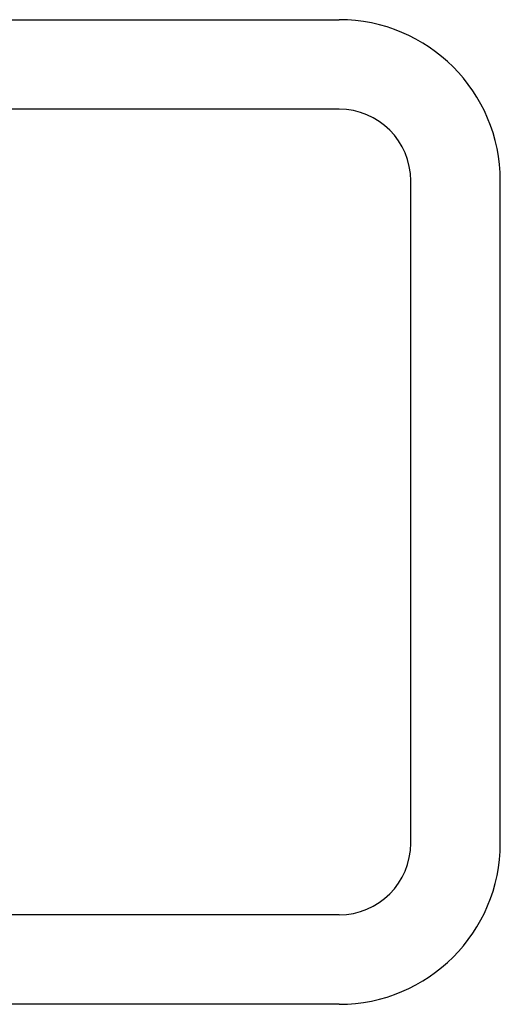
# Model space of a CAD drawing. Header units: inches. Extents: x 0 to 221, y 0 to 143.
# Tile 229 of 256: x 96.139 to 96.541, y 116.736 to 117.561. Entities that reach past the tile are written whole.
import ezdxf

# ---------------------------------------------------------------- set-up
doc = ezdxf.new("R2010")
doc.units = ezdxf.units.IN
doc.header["$LTSCALE"] = 12.142857
doc.header["$MEASUREMENT"] = 0
doc.linetypes.add('HIDDEN', pattern=[0.2, 0.1, -0.1])
doc.layers.add('RIGHTHAND_DOOR_ASSEMBLY', color=7, linetype='CONTINUOUS')

msp = doc.modelspace()

# ---------------------------------------------------------------- linework, layer by layer
at = {"layer": 'RIGHTHAND_DOOR_ASSEMBLY', "color": 3, "linetype": 'Continuous'}
for p, q in [((67.86397, 117.56095), (96.40647, 117.56095)), ((96.54147, 116.87095), (96.54147, 117.42595)), ((96.40647, 116.73595), (67.86397, 116.73595))]:
    msp.add_line(p, q, dxfattribs=at)
at = {"layer": 'RIGHTHAND_DOOR_ASSEMBLY', "color": 8, "linetype": 'HIDDEN'}
for p, q in [((96.40647, 117.48595), (67.86397, 117.48595)), ((96.46647, 116.87095), (96.46647, 117.42595)), ((96.40647, 116.81095), (67.86397, 116.81095))]:
    msp.add_line(p, q, dxfattribs=at)
at = {"layer": 'RIGHTHAND_DOOR_ASSEMBLY', "color": 3, "linetype": 'Continuous'}
for centre, start, end in [((96.40647, 117.42595), 0, 90), ((96.40647, 116.87095), 270, 360)]:
    msp.add_arc(centre, 0.135, start, end, dxfattribs=at)
at = {"layer": 'RIGHTHAND_DOOR_ASSEMBLY', "color": 8, "linetype": 'HIDDEN'}
for centre, start, end in [((96.40647, 117.42595), 0, 90), ((96.40647, 116.87095), 270, 360)]:
    msp.add_arc(centre, 0.06, start, end, dxfattribs=at)

doc.saveas('drawing.dxf')
